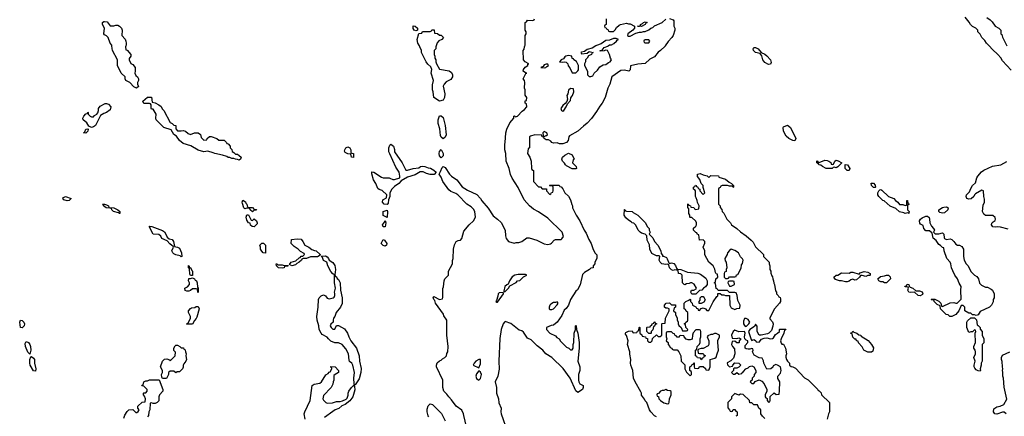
# Model space of a CAD drawing. Header units: inches. Extents: x 2347120 to 2490770, y 707513 to 877705.
# Tile 34 of 132: x 2436042 to 2446569, y 746042 to 750281. Entities that reach past the tile are written whole.
import ezdxf

# ---------------------------------------------------------------- set-up
doc = ezdxf.new("R2010")
doc.units = ezdxf.units.IN
doc.header["$MEASUREMENT"] = 0
for name, color, linetype in [('C4734', 7, 'Continuous'), ('C4735', 7, 'Continuous'), ('C4744', 7, 'Continuous'), ('C4745', 7, 'Continuous')]:
    doc.layers.add(name, color=color, linetype=linetype)

msp = doc.modelspace()

# ---------------------------------------------------------------- linework, layer by layer
at = {"layer": 'C4734', "color": 5, "elevation": 40}
for points in [[(2437178, 750000), (2437174, 749990), (2437178, 749958), (2437190, 749954), (2437231, 749910), (2437231, 749890), (2437213, 749867), (2437212, 749850), (2437232, 749812), (2437250, 749802), (2437276, 749770), (2437278, 749730), (2437272, 749710), (2437285, 749685), (2437302, 749670), (2437311, 749650), (2437311, 749630), (2437302, 749610), (2437302, 749590), (2437312, 749568), (2437290, 749548), (2437263, 749563), (2437218, 749610), (2437178, 749630), (2437168, 749650), (2437168, 749670), (2437126, 749710), (2437109, 749750), (2437086, 749786), (2437089, 749850), (2437035, 749950), (2437029, 749971), (2437028, 750000)], [(2440000, 748846), (2439989, 748870), (2439989, 748910), (2440000, 748939)], [(2440000, 748417), (2439998, 748390), (2439985, 748355), (2439980, 748320), (2439970, 748304), (2439938, 748310), (2439921, 748330), (2439925, 748355), (2439964, 748376), (2439969, 748410), (2439916, 748456), (2439886, 748466), (2439870, 748478), (2439849, 748530), (2439826, 748570), (2439808, 748632), (2439806, 748654), (2439830, 748651), (2439910, 748598), (2439930, 748591), (2439991, 748591), (2440000, 748587)], [(2439094, 746010), (2439085, 746070), (2439089, 746090), (2439149, 746210), (2439169, 746370), (2439190, 746385), (2439250, 746398), (2439270, 746412), (2439316, 746484), (2439340, 746500), (2439350, 746514), (2439362, 746518), (2439378, 746550), (2439378, 746558), (2439368, 746568), (2439370, 746574), (2439414, 746570), (2439452, 746532), (2439452, 746512), (2439414, 746490), (2439402, 746478), (2439402, 746430), (2439392, 746410), (2439390, 746386), (2439372, 746350), (2439290, 746266), (2439282, 746230), (2439290, 746214), (2439314, 746190), (2439330, 746182), (2439386, 746186), (2439430, 746199), (2439470, 746199), (2439494, 746206), (2439533, 746227), (2439543, 746237), (2439553, 746267), (2439553, 746290), (2439561, 746310), (2439589, 746351), (2439618, 746378), (2439614, 746370), (2439622, 746362), (2439625, 746325), (2439603, 746250), (2439573, 746207), (2439522, 746170), (2439487, 746153), (2439455, 746125), (2439414, 746110), (2439390, 746095), (2439302, 746030)], [(2437156, 746024), (2437165, 746055), (2437190, 746094), (2437208, 746112), (2437250, 746114), (2437284, 746084), (2437296, 746084), (2437310, 746094), (2437318, 746110), (2437306, 746130), (2437306, 746150), (2437350, 746192), (2437382, 746198), (2437386, 746230), (2437376, 746256), (2437366, 746270), (2437366, 746290), (2437370, 746294), (2437390, 746294), (2437406, 746310), (2437406, 746330), (2437370, 746366), (2437348, 746368), (2437350, 746374), (2437362, 746378), (2437368, 746410), (2437390, 746422), (2437410, 746422), (2437430, 746431), (2437533, 746433), (2437572, 746330), (2437572, 746310), (2437538, 746270), (2437531, 746250), (2437530, 746208), (2437512, 746190), (2437490, 746178), (2437470, 746178), (2437450, 746186), (2437438, 746182), (2437432, 746112), (2437422, 746090), (2437418, 746050), (2437410, 746038)]]:
    msp.add_lwpolyline(points, dxfattribs=at)
for points in [[(2437770, 749092), (2437790, 749098), (2437814, 749090), (2437844, 749064), (2437870, 749054), (2437910, 749072), (2437951, 749071), (2437975, 749055), (2437982, 749022), (2438010, 748992), (2438042, 748998), (2438046, 749010), (2438070, 749031), (2438090, 749031), (2438150, 749012), (2438170, 748994), (2438230, 748994), (2438254, 748970), (2438258, 748958), (2438270, 748954), (2438294, 748930), (2438294, 748910), (2438310, 748894), (2438312, 748872), (2438330, 748862), (2438350, 748842), (2438370, 748842), (2438390, 748831), (2438410, 748812), (2438402, 748790), (2438390, 748778), (2438370, 748788), (2438350, 748789), (2438330, 748798), (2438310, 748798), (2438288, 748808), (2438270, 748809), (2438257, 748817), (2438210, 748833), (2438130, 748849), (2438110, 748859), (2438054, 748874), (2438010, 748869), (2437950, 748885), (2437872, 748932), (2437790, 748959), (2437750, 748989), (2437717, 749037), (2437690, 749055), (2437662, 749102), (2437582, 749130), (2437502, 749210), (2437498, 749230), (2437502, 749270), (2437470, 749326), (2437450, 749326), (2437446, 749330), (2437446, 749370), (2437442, 749382), (2437430, 749386), (2437370, 749386), (2437358, 749410), (2437410, 749454), (2437453, 749453), (2437458, 749398), (2437492, 749392), (2437530, 749372), (2437554, 749354), (2437567, 749327), (2437582, 749310), (2437650, 749182), (2437674, 749170), (2437690, 749154), (2437712, 749150), (2437713, 749113), (2437730, 749094)], [(2436810, 749129), (2436782, 749142), (2436760, 749180), (2436722, 749210), (2436718, 749230), (2436728, 749250), (2436750, 749274), (2436762, 749278), (2436770, 749294), (2436774, 749290), (2436774, 749270), (2436794, 749250), (2436810, 749242), (2436830, 749242), (2436843, 749257), (2436866, 749270), (2436876, 749284), (2436886, 749310), (2436886, 749330), (2436902, 749358), (2436956, 749384), (2436970, 749385), (2436990, 749378), (2437015, 749350), (2437010, 749318), (2436970, 749289), (2436942, 749278), (2436905, 749255), (2436851, 749149), (2436830, 749134)], [(2436750, 749068), (2436726, 749070), (2436738, 749082), (2436749, 749111), (2436770, 749114), (2436774, 749110), (2436772, 749090)], [(2439610, 748808), (2439588, 748810), (2439582, 748842), (2439550, 748848), (2439523, 748863), (2439516, 748876), (2439517, 748890), (2439530, 748911), (2439550, 748921), (2439571, 748910), (2439581, 748890), (2439582, 748862), (2439593, 748853), (2439612, 748850)], [(2436550, 748345), (2436515, 748355), (2436505, 748370), (2436510, 748382), (2436531, 748391), (2436594, 748370), (2436570, 748349)], [(2437110, 748209), (2437098, 748218), (2437046, 748230), (2437026, 748250), (2437022, 748262), (2437007, 748267), (2436968, 748270), (2436938, 748290), (2436938, 748298), (2436926, 748310), (2436950, 748311), (2436970, 748302), (2436992, 748290), (2436994, 748274), (2437050, 748271), (2437092, 748250), (2437114, 748230), (2437114, 748210)], [(2438530, 748228), (2438507, 748247), (2438502, 748262), (2438470, 748266), (2438450, 748258), (2438438, 748270), (2438423, 748317), (2438422, 748330), (2438429, 748351), (2438455, 748335), (2438461, 748321), (2438472, 748310), (2438478, 748278), (2438493, 748273), (2438530, 748272), (2438550, 748254), (2438573, 748253), (2438570, 748246), (2438550, 748246)], [(2438530, 748134), (2438550, 748154), (2438574, 748130), (2438582, 748110), (2438580, 748100), (2438550, 748066), (2438526, 748070), (2438510, 748086), (2438506, 748106), (2438490, 748108), (2438470, 748138), (2438462, 748170), (2438470, 748194), (2438490, 748194), (2438518, 748138)], [(2439970, 748166), (2439930, 748189), (2439927, 748210), (2439930, 748231), (2439970, 748245), (2439976, 748230)], [(2439930, 748068), (2439922, 748090), (2439943, 748117), (2439950, 748134), (2439958, 748110), (2439950, 748068)], [(2437770, 747746), (2437758, 747758), (2437710, 747768), (2437690, 747778), (2437678, 747790), (2437668, 747810), (2437686, 747850), (2437682, 747862), (2437670, 747866), (2437646, 747886), (2437618, 747918), (2437563, 747943), (2437550, 747966), (2437530, 747986), (2437469, 747989), (2437438, 748050), (2437438, 748058), (2437426, 748074), (2437454, 748070), (2437512, 748050), (2437570, 748027), (2437590, 748013), (2437606, 747990), (2437618, 747958), (2437640, 747940), (2437671, 747930), (2437685, 747910), (2437698, 747858), (2437712, 747852), (2437730, 747851), (2437750, 747838), (2437771, 747789), (2437774, 747750)], [(2438670, 747786), (2438646, 747790), (2438630, 747806), (2438618, 747830), (2438618, 747850), (2438609, 747870), (2438630, 747891), (2438650, 747892), (2438671, 747871)], [(2439227, 747747), (2439150, 747748), (2439110, 747728), (2439073, 747727), (2439058, 747722), (2439054, 747710), (2439030, 747688), (2439005, 747675), (2438990, 747662), (2438950, 747649), (2438926, 747666), (2438946, 747690), (2438996, 747704), (2439030, 747734), (2439042, 747738), (2439050, 747754), (2439070, 747754), (2439086, 747770), (2439082, 747782), (2439043, 747803), (2439018, 747830), (2438978, 747858), (2438946, 747890), (2438948, 747932), (2439010, 747939), (2439050, 747935), (2439071, 747910), (2439091, 747871), (2439134, 747850), (2439164, 747824), (2439193, 747813), (2439212, 747812), (2439254, 747770), (2439254, 747766)], [(2439950, 747861), (2439930, 747869), (2439907, 747890), (2439930, 747932), (2439944, 747924), (2439966, 747890), (2439965, 747870)], [(2438802, 747662), (2438850, 747662), (2438870, 747654), (2438914, 747654), (2438910, 747648), (2438874, 747646), (2438870, 747629), (2438850, 747624), (2438810, 747629), (2438788, 747650), (2438786, 747670), (2438791, 747671)], [(2439390, 746972), (2439410, 746974), (2439430, 747014), (2439450, 747011), (2439516, 746976), (2439546, 746930), (2439561, 746890), (2439583, 746850), (2439644, 746770), (2439673, 746690), (2439676, 746630), (2439693, 746553), (2439690, 746510), (2439670, 746444), (2439630, 746378), (2439620, 746380), (2439618, 746390), (2439615, 746450), (2439623, 746510), (2439604, 746590), (2439594, 746610), (2439569, 746629), (2439563, 746643), (2439558, 746710), (2439530, 746762), (2439490, 746809), (2439450, 746828), (2439410, 746829), (2439370, 746844), (2439342, 746870), (2439329, 746889), (2439276, 746916), (2439264, 746930), (2439245, 746970), (2439241, 747010), (2439221, 747070), (2439219, 747110), (2439233, 747210), (2439236, 747290), (2439245, 747310), (2439264, 747330), (2439290, 747341), (2439310, 747331), (2439330, 747305), (2439350, 747296), (2439393, 747307), (2439403, 747317), (2439410, 747334), (2439413, 747353), (2439409, 747370), (2439417, 747410), (2439409, 747470), (2439407, 747547), (2439402, 747562), (2439390, 747566), (2439369, 747590), (2439335, 747650), (2439326, 747690), (2439289, 747709), (2439278, 747738), (2439266, 747754), (2439310, 747758), (2439330, 747745), (2439345, 747730), (2439351, 747711), (2439390, 747685), (2439413, 747653), (2439419, 747610), (2439413, 747553), (2439418, 747538), (2439430, 747534), (2439436, 747516), (2439450, 747505), (2439467, 747470), (2439471, 747390), (2439491, 747310), (2439490, 747248), (2439471, 747210), (2439427, 747153), (2439410, 747108), (2439398, 747090), (2439392, 747070), (2439394, 747050), (2439370, 747026), (2439362, 747010), (2439372, 746990)], [(2437870, 747546), (2437860, 747560), (2437858, 747618), (2437848, 747628), (2437846, 747654), (2437854, 747646), (2437854, 747634), (2437870, 747632), (2437881, 747601), (2437890, 747592), (2437890, 747546)], [(2437950, 747366), (2437946, 747370), (2437942, 747402), (2437930, 747406), (2437890, 747406), (2437870, 747386), (2437850, 747378), (2437830, 747378), (2437810, 747386), (2437808, 747410), (2437835, 747425), (2437858, 747450), (2437858, 747470), (2437848, 747490), (2437850, 747514), (2437870, 747514), (2437890, 747522), (2437910, 747511), (2437918, 747498), (2437931, 747490), (2437938, 747470), (2437942, 747422), (2437951, 747410)], [(2437830, 747026), (2437826, 747030), (2437842, 747038), (2437868, 747090), (2437868, 747110), (2437846, 747150), (2437846, 747170), (2437867, 747193), (2437880, 747200), (2437915, 747205), (2437930, 747214), (2437950, 747214), (2437962, 747190), (2437937, 747103), (2437930, 747086), (2437910, 747066), (2437890, 747026)], [(2436070, 746986), (2436049, 746990), (2436042, 747050), (2436050, 747071), (2436070, 747065), (2436085, 747050), (2436095, 747030), (2436090, 747008)], [(2436150, 746706), (2436130, 746728), (2436103, 746790), (2436100, 746820), (2436110, 746842), (2436136, 746830), (2436150, 746811), (2436157, 746790), (2436161, 746750)], [(2437710, 746508), (2437690, 746526), (2437650, 746526), (2437634, 746510), (2437634, 746490), (2437610, 746448), (2437568, 746448), (2437560, 746460), (2437558, 746490), (2437568, 746510), (2437568, 746530), (2437548, 746570), (2437569, 746631), (2437590, 746652), (2437617, 746657), (2437644, 746644), (2437650, 746634), (2437706, 746690), (2437707, 746727), (2437690, 746746), (2437689, 746770), (2437703, 746797), (2437710, 746802), (2437730, 746802), (2437754, 746790), (2437770, 746774), (2437793, 746773), (2437798, 746758), (2437813, 746753), (2437814, 746730), (2437822, 746710), (2437818, 746690), (2437825, 746650), (2437818, 746630), (2437797, 746603), (2437791, 746590), (2437790, 746566), (2437782, 746550), (2437757, 746523), (2437750, 746518), (2437724, 746516)], [(2436210, 746526), (2436190, 746528), (2436154, 746590), (2436149, 746611), (2436149, 746651), (2436162, 746678), (2436170, 746682), (2436190, 746665), (2436199, 746650), (2436201, 746610), (2436215, 746550)]]:
    msp.add_lwpolyline(points, close=True, dxfattribs=at)
at = {"layer": 'C4735', "color": 5, "elevation": 40}
msp.add_lwpolyline([(2437028, 750000), (2437027, 750007), (2437008, 750030), (2436989, 750089), (2436969, 750109), (2436950, 750118), (2436942, 750130), (2436948, 750190), (2436928, 750230), (2436928, 750252), (2436940, 750260), (2436950, 750262), (2436976, 750256), (2437010, 750214), (2437050, 750214), (2437070, 750222), (2437090, 750222), (2437110, 750212), (2437131, 750190), (2437138, 750170), (2437134, 750110), (2437171, 750071), (2437178, 750050), (2437182, 750030), (2437182, 750010), (2437178, 750000)], dxfattribs=at)
at = {"layer": 'C4744', "color": 5, "elevation": 40}
for points in [[(2440495, 750000), (2440491, 749990), (2440491, 749969), (2440474, 749950), (2440474, 749910), (2440482, 749890), (2440482, 749870), (2440491, 749851), (2440491, 749830), (2440498, 749810), (2440531, 749751), (2440635, 749735), (2440658, 749718), (2440669, 749690), (2440669, 749670), (2440650, 749641), (2440603, 749617), (2440579, 749590), (2440571, 749570), (2440587, 749490), (2440585, 749450), (2440570, 749421), (2440530, 749410), (2440469, 749450), (2440462, 749510), (2440454, 749530), (2440456, 749584), (2440468, 749630), (2440442, 749710), (2440449, 749750), (2440438, 749778), (2440405, 749805), (2440388, 749830), (2440338, 749930), (2440338, 749950), (2440322, 749990), (2440316, 750000)], [(2440819, 745930), (2440789, 746050), (2440788, 746070), (2440768, 746108), (2440709, 746149), (2440660, 746220), (2440629, 746249), (2440610, 746278), (2440578, 746310), (2440568, 746350), (2440568, 746430), (2440498, 746570), (2440498, 746590), (2440507, 746613), (2440530, 746634), (2440550, 746642), (2440563, 746657), (2440586, 746670), (2440606, 746690), (2440608, 746712), (2440618, 746730), (2440622, 746790), (2440609, 746910), (2440608, 747070), (2440577, 747117), (2440572, 747132), (2440489, 747250), (2440479, 747279), (2440469, 747291), (2440463, 747317), (2440470, 747322), (2440530, 747292), (2440562, 747298), (2440567, 747313), (2440568, 747408), (2440575, 747425), (2440582, 747490), (2440589, 747511), (2440626, 747550), (2440628, 747592), (2440668, 747670), (2440668, 747708), (2440678, 747730), (2440682, 747830), (2440690, 747874), (2440709, 747911), (2440730, 747922), (2440754, 747926), (2440770, 747942), (2440790, 748022), (2440849, 748090), (2440894, 748130), (2440917, 748170), (2440909, 748230), (2440895, 748255), (2440870, 748279), (2440822, 748310), (2440728, 748410), (2440705, 748425), (2440650, 748445), (2440630, 748463), (2440566, 748550), (2440550, 748598), (2440526, 748630), (2440543, 748657), (2440558, 748702), (2440570, 748712), (2440590, 748702), (2440638, 748630), (2440658, 748610), (2440716, 748570), (2440774, 748494), (2440830, 748458), (2440930, 748411), (2440970, 748371), (2440984, 748344), (2441050, 748265), (2441103, 748183), (2441152, 748150), (2441190, 748114), (2441231, 748031), (2441236, 747970), (2441243, 747943), (2441270, 747911), (2441330, 747891), (2441350, 747898), (2441380, 747900), (2441410, 747911), (2441466, 747950), (2441489, 747951), (2441570, 747923), (2441650, 747887), (2441690, 747878), (2441716, 747884), (2441729, 747891), (2441756, 747924), (2441770, 747932), (2441830, 747932), (2441840, 747940), (2441855, 747965), (2441842, 748010), (2441690, 748159), (2441590, 748229), (2441537, 748257), (2441493, 748293), (2441437, 748357), (2441370, 748489), (2441307, 748587), (2441290, 748628), (2441277, 748690), (2441245, 748770), (2441239, 748850), (2441229, 748890), (2441229, 748950), (2441234, 748970), (2441239, 749070), (2441249, 749111), (2441282, 749178), (2441326, 749230), (2441326, 749250), (2441332, 749252), (2441342, 749242), (2441366, 749250), (2441416, 749304), (2441440, 749320), (2441466, 749350), (2441462, 749382), (2441448, 749390), (2441448, 749412), (2441462, 749418), (2441466, 749450), (2441447, 749473), (2441446, 749530), (2441438, 749550), (2441442, 749610), (2441439, 749630), (2441424, 749650), (2441455, 749705), (2441466, 749710), (2441450, 749713), (2441426, 749730), (2441429, 749750), (2441445, 749775), (2441474, 749790), (2441476, 749804), (2441486, 749810), (2441446, 749830), (2441428, 749850), (2441426, 749950), (2441436, 749964), (2441438, 749990), (2441442, 750000)], [(2442945, 750000), (2442943, 749997), (2442894, 749950), (2442867, 749933), (2442830, 749884), (2442780, 749860), (2442730, 749814), (2442650, 749804), (2442574, 749786), (2442570, 749746), (2442554, 749730), (2442510, 749742), (2442470, 749738), (2442372, 749670), (2442351, 749590), (2442331, 749550), (2442303, 749450), (2442270, 749389), (2442244, 749356), (2442210, 749299), (2442155, 749225), (2442110, 749174), (2442070, 749144), (2442010, 749089), (2441920, 749040), (2441912, 749030), (2441905, 748990), (2441890, 748969), (2441850, 748954), (2441815, 748955), (2441790, 748964), (2441750, 748962), (2441730, 748969), (2441722, 748982), (2441696, 748996), (2441670, 748995), (2441648, 749010), (2441646, 749026), (2441630, 749028), (2441626, 749046), (2441550, 749049), (2441504, 749036), (2441494, 749030), (2441492, 748910), (2441478, 748902), (2441472, 748850), (2441498, 748810), (2441512, 748770), (2441514, 748690), (2441518, 748678), (2441534, 748670), (2441534, 748550), (2441590, 748494), (2441610, 748494), (2441630, 748474), (2441673, 748473), (2441674, 748450), (2441710, 748414), (2441722, 748418), (2441727, 748433), (2441742, 748438), (2441746, 748450), (2441746, 748490), (2441742, 748502), (2441710, 748506), (2441706, 748510), (2441710, 748514), (2441810, 748514), (2441818, 748498), (2441830, 748494), (2441850, 748474), (2441872, 748432), (2441910, 748394), (2441930, 748354), (2441944, 748304), (2441951, 748290), (2441952, 748270), (2441991, 748190), (2442031, 748131), (2442078, 748030), (2442098, 747998), (2442126, 747930), (2442151, 747890), (2442170, 747834), (2442192, 747790), (2442212, 747768), (2442212, 747728), (2442192, 747690), (2442192, 747670), (2442174, 747650), (2442174, 747630), (2442150, 747626), (2442134, 747610), (2442080, 747580), (2442061, 747559), (2442034, 747446), (2442005, 747395), (2441990, 747378), (2441932, 747290), (2441911, 747229), (2441886, 747194), (2441864, 747176), (2441840, 747120), (2441790, 747048), (2441750, 747015), (2441726, 747014), (2441674, 746990), (2441674, 746970), (2441712, 746930), (2441770, 746902), (2441785, 746885), (2441811, 746871), (2441825, 746845), (2441890, 746782), (2441914, 746770), (2441930, 746754), (2441950, 746754), (2441958, 746770), (2441958, 746810), (2441968, 746832), (2441969, 746930), (2441986, 746970), (2441986, 747010), (2441992, 747012), (2441994, 746970), (2442011, 746930), (2442025, 746830), (2442025, 746770), (2442011, 746630), (2442031, 746570), (2442031, 746530), (2442018, 746490), (2442016, 746430), (2442019, 746410), (2442030, 746391), (2442065, 746370), (2442066, 746350), (2442058, 746330), (2442010, 746298), (2441990, 746315), (2441929, 746450), (2441852, 746552), (2441730, 746669), (2441669, 746710), (2441635, 746750), (2441576, 746796), (2441530, 746842), (2441510, 746858), (2441470, 746878), (2441430, 746942), (2441410, 746955), (2441384, 746964), (2441294, 747034), (2441234, 747054), (2441225, 747050), (2441211, 747030), (2441191, 746969), (2441175, 746875), (2441164, 746630), (2441167, 746547), (2441153, 746470), (2441127, 746410), (2441139, 746350), (2441141, 746290), (2441161, 746230), (2441165, 746185), (2441190, 746130), (2441187, 746090), (2441191, 746070), (2441256, 745876)], [(2442203, 750000), (2442162, 749978), (2442110, 749962), (2442080, 749940), (2442050, 749935), (2442042, 749930), (2442050, 749914), (2442110, 749922), (2442130, 749942), (2442172, 749930), (2442158, 749922), (2442154, 749910), (2442125, 749895), (2442111, 749869), (2442092, 749850), (2442092, 749830), (2442082, 749810), (2442082, 749790), (2442112, 749732), (2442114, 749690), (2442130, 749674), (2442150, 749674), (2442170, 749682), (2442186, 749710), (2442220, 749740), (2442244, 749776), (2442281, 749799), (2442310, 749803), (2442337, 749823), (2442355, 749830), (2442368, 749850), (2442358, 749870), (2442349, 749909), (2442326, 749950), (2442305, 749955), (2442290, 749948), (2442250, 749946), (2442248, 749950), (2442270, 749954), (2442290, 749982), (2442330, 749998), (2442333, 750000)], [(2446643, 749743), (2446550, 749842), (2446533, 749873), (2446502, 749910), (2446442, 749962), (2446406, 750000)], [(2440000, 748939), (2440000, 748940), (2440010, 748952), (2440038, 748930), (2440050, 748894), (2440051, 748870), (2440131, 748750), (2440170, 748674), (2440190, 748674), (2440249, 748691), (2440310, 748698), (2440329, 748711), (2440350, 748714), (2440374, 748710), (2440410, 748696), (2440434, 748694), (2440470, 748672), (2440494, 748650), (2440472, 748628), (2440432, 748628), (2440390, 748638), (2440355, 748655), (2440325, 748655), (2440270, 748621), (2440190, 748599), (2440121, 748559), (2440096, 748530), (2440050, 748499), (2440021, 748470), (2440001, 748430), (2440000, 748417)], [(2440000, 748587), (2440030, 748574), (2440050, 748574), (2440106, 748590), (2440108, 748610), (2440098, 748650), (2440065, 748705), (2440000, 748846)], [(2446610, 748041), (2446530, 748064), (2446494, 748066), (2446470, 748063), (2446447, 748067), (2446434, 748090), (2446435, 748105), (2446450, 748122), (2446470, 748134), (2446475, 748150), (2446470, 748166), (2446447, 748187), (2446370, 748189), (2446350, 748202), (2446337, 748230), (2446343, 748297), (2446358, 748330), (2446356, 748364), (2446349, 748390), (2446346, 748450), (2446330, 748458), (2446261, 748419), (2446251, 748409), (2446245, 748390), (2446214, 748366), (2446190, 748361), (2446170, 748370), (2446163, 748390), (2446167, 748410), (2446198, 748442), (2446210, 748477), (2446230, 748507), (2446261, 748539), (2446275, 748590), (2446286, 748610), (2446325, 748655), (2446350, 748674), (2446443, 748717), (2446532, 748728), (2446596, 748764)], [(2442850, 746035), (2442829, 746049), (2442789, 746089), (2442775, 746110), (2442749, 746190), (2442729, 746209), (2442724, 746224), (2442689, 746269), (2442689, 746290), (2442683, 746303), (2442621, 746410), (2442606, 746450), (2442599, 746530), (2442576, 746590), (2442573, 746610), (2442577, 746650), (2442566, 746706), (2442565, 746730), (2442542, 746810), (2442549, 746850), (2442530, 746906), (2442520, 746920), (2442518, 746930), (2442523, 746937), (2442550, 746952), (2442590, 746954), (2442598, 746938), (2442610, 746934), (2442642, 746938), (2442647, 746953), (2442662, 746958), (2442666, 746990), (2442670, 746994), (2442674, 746990), (2442674, 746930), (2442693, 746913), (2442698, 746898), (2442733, 746893), (2442738, 746878), (2442753, 746873), (2442754, 746850), (2442770, 746834), (2442790, 746834), (2442806, 746850), (2442807, 746873), (2442850, 746914), (2442870, 746894), (2442890, 746894), (2442906, 746910), (2442906, 747030), (2442910, 747034), (2442942, 747038), (2442948, 747092), (2442986, 747170), (2442986, 747190), (2442970, 747198), (2442950, 747198), (2442938, 747210), (2442938, 747230), (2442953, 747253), (2442990, 747254), (2443010, 747234), (2443053, 747233), (2443054, 747210), (2443038, 747202), (2443034, 747170), (2443054, 747150), (2443054, 747130), (2443072, 747092), (2443073, 747073), (2443082, 747050), (2443082, 747030), (2443090, 747014), (2443113, 746993), (2443130, 746954), (2443170, 746954), (2443182, 746958), (2443186, 746970), (2443166, 746990), (2443162, 747022), (2443146, 747030), (2443162, 747038), (2443166, 747050), (2443182, 747058), (2443186, 747070), (2443186, 747150), (2443167, 747167), (2443162, 747182), (2443146, 747190), (2443146, 747250), (2443166, 747270), (2443198, 747282), (2443210, 747294), (2443214, 747290), (2443214, 747270), (2443232, 747252), (2443234, 747230), (2443273, 747213), (2443278, 747198), (2443293, 747193), (2443298, 747178), (2443310, 747174), (2443327, 747193), (2443350, 747202), (2443374, 747190), (2443390, 747174), (2443410, 747174), (2443455, 747265), (2443496, 747324), (2443506, 747330), (2443507, 747353), (2443530, 747354), (2443550, 747342), (2443570, 747342), (2443590, 747334), (2443633, 747333), (2443634, 747230), (2443650, 747202), (2443690, 747185), (2443710, 747194), (2443742, 747198), (2443746, 747230), (2443720, 747280), (2443715, 747335), (2443702, 747362), (2443690, 747366), (2443630, 747366), (2443610, 747386), (2443510, 747386), (2443502, 747402), (2443488, 747408), (2443482, 747462), (2443466, 747470), (2443482, 747478), (2443486, 747510), (2443506, 747530), (2443502, 747562), (2443490, 747566), (2443480, 747580), (2443476, 747616), (2443458, 747650), (2443409, 747689), (2443368, 747768), (2443368, 747810), (2443348, 747850), (2443367, 747893), (2443368, 747910), (2443350, 747928), (2443310, 747926), (2443302, 747982), (2443290, 747986), (2443282, 748002), (2443270, 748006), (2443248, 748030), (2443248, 748052), (2443270, 748074), (2443278, 748090), (2443278, 748110), (2443270, 748126), (2443230, 748166), (2443210, 748166), (2443206, 748170), (2443206, 748190), (2443198, 748210), (2443198, 748258), (2443187, 748273), (2443186, 748310), (2443190, 748314), (2443198, 748298), (2443213, 748293), (2443218, 748278), (2443250, 748274), (2443258, 748258), (2443270, 748254), (2443302, 748258), (2443306, 748290), (2443288, 748328), (2443287, 748347), (2443276, 748376), (2443266, 748390), (2443266, 748450), (2443262, 748462), (2443246, 748470), (2443246, 748490), (2443262, 748498), (2443267, 748513), (2443274, 748510), (2443278, 748498), (2443294, 748490), (2443298, 748478), (2443314, 748470), (2443314, 748450), (2443350, 748414), (2443366, 748430), (2443348, 748488), (2443348, 748510), (2443329, 748529), (2443313, 748573), (2443290, 748606), (2443289, 748631), (2443317, 748637), (2443350, 748621), (2443392, 748612), (2443410, 748594), (2443430, 748614), (2443512, 748612), (2443518, 748598), (2443590, 748578), (2443626, 748546), (2443652, 748530), (2443673, 748507), (2443674, 748490), (2443671, 748489), (2443662, 748502), (2443630, 748502), (2443610, 748509), (2443553, 748507), (2443538, 748502), (2443530, 748486), (2443518, 748482), (2443514, 748470), (2443514, 748310), (2443532, 748292), (2443533, 748273), (2443551, 748251), (2443554, 748230), (2443570, 748214), (2443602, 748150), (2443642, 748110), (2443652, 748090), (2443710, 748051), (2443750, 748012), (2443810, 747972), (2443864, 747924), (2443884, 747904), (2443910, 747854), (2443994, 747770), (2443994, 747750), (2444054, 747690), (2444054, 747670), (2444062, 747650), (2444062, 747610), (2444072, 747592), (2444073, 747573), (2444084, 747544), (2444092, 747532), (2444093, 747513), (2444102, 747490), (2444104, 747464), (2444114, 747450), (2444124, 747384), (2444134, 747370), (2444134, 747350), (2444153, 747333), (2444158, 747318), (2444173, 747313), (2444178, 747298), (2444175, 747270), (2444166, 747250), (2444111, 747190), (2444064, 747096), (2444064, 747084), (2444091, 747051), (2444098, 747030), (2444095, 747005), (2444080, 746960), (2444051, 746929), (2444037, 746923), (2443970, 746908), (2443950, 746908), (2443926, 746950), (2443927, 747007), (2443910, 747026), (2443897, 747003), (2443850, 746969), (2443836, 746950), (2443862, 746862), (2443870, 746854), (2443890, 746862), (2443900, 746860), (2443914, 746850), (2443918, 746838), (2443950, 746834), (2443975, 746865), (2444003, 746877), (2444030, 746881), (2444069, 746871), (2444090, 746872), (2444100, 746880), (2444123, 746917), (2444146, 746930), (2444166, 746950), (2444166, 746970), (2444170, 746974), (2444233, 746973), (2444230, 746966), (2444218, 746962), (2444212, 746930), (2444182, 746870), (2444178, 746850), (2444184, 746824), (2444190, 746814), (2444210, 746814), (2444231, 746770), (2444242, 746710), (2444232, 746690), (2444233, 746673), (2444242, 746650), (2444252, 746630), (2444272, 746610), (2444274, 746590), (2444290, 746574), (2444310, 746572), (2444337, 746557), (2444432, 746452), (2444471, 746431), (2444574, 746330), (2444578, 746318), (2444590, 746314), (2444610, 746294), (2444614, 746270), (2444702, 746190), (2444702, 746090), (2444691, 746070), (2444674, 746010)], [(2446588, 746068), (2446567, 746087), (2446550, 746088), (2446490, 746064), (2446468, 746068), (2446453, 746090), (2446457, 746123), (2446490, 746145), (2446526, 746150), (2446566, 746170), (2446595, 746225), (2446568, 746352), (2446562, 746450), (2446555, 746470), (2446555, 746515), (2446549, 746530), (2446555, 746550), (2446549, 746570), (2446548, 746628), (2446538, 746650), (2446538, 746670), (2446550, 746694), (2446628, 746732)], [(2444010, 746018), (2443983, 746043), (2443968, 746068), (2443966, 746110), (2443946, 746130), (2443930, 746166), (2443890, 746166), (2443870, 746186), (2443850, 746186), (2443846, 746210), (2443776, 746276), (2443750, 746278), (2443730, 746268), (2443690, 746286), (2443654, 746250), (2443652, 746228), (2443614, 746190), (2443613, 746133), (2443633, 746113), (2443638, 746098), (2443650, 746094), (2443662, 746098), (2443670, 746114), (2443690, 746114), (2443698, 746098), (2443712, 746090), (2443712, 746050), (2443698, 746042)], [(2440416, 746036), (2440408, 746048), (2440399, 746090), (2440400, 746120), (2440410, 746154), (2440430, 746174), (2440454, 746170), (2440552, 746072), (2440590, 745994)]]:
    msp.add_lwpolyline(points, dxfattribs=at)
for points in [[(2444050, 749802), (2444010, 749822), (2443989, 749850), (2443976, 749896), (2443968, 749908), (2443958, 749918), (2443910, 749929), (2443889, 749950), (2443884, 749970), (2443890, 749982), (2443910, 749983), (2443938, 749970), (2443971, 749931), (2444010, 749911), (2444030, 749895), (2444071, 749850), (2444078, 749822), (2444070, 749806)], [(2441910, 749897), (2441882, 749890), (2441870, 749882), (2441857, 749863), (2441832, 749850), (2441814, 749830), (2441850, 749825), (2441870, 749832), (2441885, 749825), (2441902, 749810), (2441906, 749786), (2441925, 749765), (2441950, 749714), (2441990, 749714), (2442010, 749734), (2442015, 749745), (2442018, 749790), (2441995, 749835), (2441966, 749850), (2441962, 749862), (2441950, 749866), (2441946, 749890)], [(2441690, 749806), (2441670, 749806), (2441650, 749798), (2441638, 749782), (2441614, 749770), (2441650, 749765), (2441666, 749770), (2441678, 749782), (2441695, 749790)], [(2441930, 749546), (2441910, 749526), (2441902, 749490), (2441892, 749470), (2441898, 749430), (2441892, 749408), (2441875, 749385), (2441850, 749365), (2441829, 749331), (2441836, 749310), (2441850, 749304), (2441859, 749310), (2441885, 749350), (2441898, 749382), (2441930, 749418), (2441936, 749444), (2441942, 749458), (2441954, 749470), (2441966, 749510), (2441962, 749542)], [(2440570, 749006), (2440550, 749026), (2440543, 749043), (2440535, 749115), (2440518, 749170), (2440518, 749210), (2440530, 749254), (2440550, 749254), (2440570, 749234), (2440591, 749150), (2440602, 749050), (2440590, 749026)], [(2444330, 748986), (2444310, 748988), (2444266, 749010), (2444236, 749036), (2444208, 749090), (2444206, 749130), (2444210, 749134), (2444250, 749154), (2444282, 749130), (2444342, 749010)], [(2441650, 749086), (2441634, 749070), (2441638, 749038), (2441650, 749034), (2441670, 749042), (2441678, 749042), (2441686, 749050), (2441678, 749070)], [(2440550, 748806), (2440530, 748826), (2440528, 748850), (2440529, 748871), (2440550, 748894), (2440571, 748850), (2440570, 748826)], [(2441950, 748686), (2441890, 748718), (2441878, 748730), (2441868, 748748), (2441846, 748770), (2441838, 748790), (2441846, 748810), (2441870, 748834), (2441910, 748854), (2441950, 748835), (2441972, 748790), (2441958, 748782), (2441954, 748750), (2441992, 748710), (2441994, 748690), (2441990, 748686)], [(2444770, 748698), (2444750, 748706), (2444738, 748702), (2444730, 748689), (2444666, 748690), (2444626, 748710), (2444607, 748727), (2444586, 748730), (2444582, 748742), (2444566, 748750), (2444566, 748770), (2444570, 748772), (2444578, 748758), (2444590, 748754), (2444650, 748778), (2444677, 748777), (2444694, 748770), (2444713, 748753), (2444718, 748738), (2444730, 748734), (2444742, 748738), (2444758, 748770), (2444770, 748778), (2444794, 748774), (2444834, 748750), (2444791, 748709)], [(2444890, 748668), (2444868, 748690), (2444868, 748732), (2444892, 748730), (2444918, 748690), (2444910, 748668)], [(2445170, 748488), (2445150, 748508), (2445146, 748534), (2445170, 748532), (2445190, 748514), (2445194, 748490), (2445190, 748488)], [(2445510, 748294), (2445522, 748298), (2445526, 748310), (2445526, 748350), (2445534, 748350), (2445538, 748318), (2445552, 748310), (2445538, 748302), (2445534, 748290), (2445534, 748250), (2445551, 748231), (2445550, 748209), (2445538, 748218), (2445510, 748209), (2445497, 748217), (2445449, 748229), (2445410, 748262), (2445349, 748289), (2445284, 748344), (2445269, 748349), (2445228, 748390), (2445218, 748410), (2445218, 748430), (2445227, 748453), (2445238, 748462), (2445250, 748465), (2445260, 748460), (2445330, 748392), (2445390, 748371), (2445407, 748347), (2445431, 748331), (2445450, 748306), (2445485, 748305)], [(2442914, 747754), (2442926, 747754), (2442958, 747738), (2442966, 747726), (2442982, 747682), (2442990, 747674), (2443010, 747682), (2443035, 747675), (2443055, 747655), (2443064, 747624), (2443073, 747613), (2443110, 747611), (2443182, 747582), (2443291, 747571), (2443320, 747560), (2443379, 747519), (2443392, 747490), (2443392, 747450), (2443375, 747425), (2443352, 747410), (2443334, 747390), (2443310, 747386), (2443270, 747348), (2443228, 747348), (2443218, 747370), (2443226, 747390), (2443250, 747392), (2443275, 747405), (2443278, 747410), (2443255, 747455), (2443230, 747468), (2443213, 747467), (2443200, 747460), (2443170, 747458), (2443152, 747448), (2443146, 747450), (2443128, 747470), (2443126, 747550), (2443110, 747566), (2443087, 747567), (2443082, 747602), (2443046, 747606), (2443030, 747602), (2443010, 747609), (2442989, 747630), (2442982, 747662), (2442970, 747668), (2442950, 747664), (2442909, 747670), (2442889, 747690), (2442879, 747710), (2442886, 747750), (2442878, 747758), (2442850, 747758), (2442801, 747781), (2442778, 747830), (2442776, 747876), (2442750, 747926), (2442748, 747970), (2442729, 747989), (2442690, 747999), (2442675, 748010), (2442655, 748030), (2442630, 748086), (2442610, 748106), (2442590, 748108), (2442580, 748120), (2442550, 748138), (2442523, 748163), (2442506, 748190), (2442507, 748253), (2442513, 748253), (2442518, 748238), (2442530, 748234), (2442590, 748232), (2442601, 748221), (2442650, 748192), (2442732, 748110), (2442752, 748070), (2442771, 748050), (2442772, 748030), (2442782, 748010), (2442774, 747990), (2442811, 747951), (2442831, 747911), (2442866, 747870), (2442898, 747810), (2442902, 747782), (2442914, 747766)], [(2445910, 748213), (2445879, 748219), (2445868, 748230), (2445869, 748250), (2445907, 748273), (2445923, 748277), (2445950, 748279), (2445971, 748271), (2445967, 748250), (2445930, 748218)], [(2445870, 747992), (2445910, 748002), (2445922, 747990), (2445925, 747950), (2445930, 747942), (2445950, 747932), (2445990, 747938), (2446010, 747931), (2446030, 747912), (2446050, 747882), (2446070, 747872), (2446091, 747871), (2446117, 747857), (2446132, 747830), (2446132, 747750), (2446142, 747710), (2446162, 747670), (2446182, 747650), (2446212, 747590), (2446250, 747552), (2446277, 747537), (2446292, 747510), (2446306, 747466), (2446325, 747445), (2446370, 747422), (2446390, 747422), (2446430, 747402), (2446442, 747390), (2446462, 747350), (2446462, 747310), (2446452, 747290), (2446450, 747266), (2446431, 747229), (2446410, 747208), (2446310, 747162), (2446290, 747128), (2446270, 747118), (2446250, 747126), (2446230, 747126), (2446210, 747146), (2446190, 747146), (2446146, 747170), (2446146, 747210), (2446130, 747226), (2446110, 747226), (2446082, 747170), (2446052, 747130), (2446010, 747108), (2445988, 747108), (2445970, 747126), (2445949, 747129), (2445888, 747190), (2445882, 747222), (2445850, 747238), (2445818, 747270), (2445818, 747278), (2445810, 747286), (2445790, 747286), (2445788, 747290), (2445790, 747294), (2445827, 747293), (2445870, 747272), (2445891, 747251), (2445898, 747218), (2445910, 747214), (2445990, 747256), (2446030, 747258), (2446050, 747252), (2446067, 747253), (2446107, 747293), (2446104, 747390), (2446109, 747430), (2446086, 747466), (2446069, 747510), (2446042, 747550), (2446018, 747598), (2446004, 747630), (2445999, 747670), (2445990, 747688), (2445955, 747730), (2445928, 747810), (2445922, 747842), (2445910, 747846), (2445888, 747868), (2445870, 747878), (2445840, 747920), (2445810, 747946), (2445798, 747998), (2445770, 748026), (2445730, 748026), (2445709, 748049), (2445702, 748082), (2445675, 748095), (2445665, 748105), (2445661, 748130), (2445674, 748150), (2445690, 748163), (2445730, 748181), (2445750, 748182), (2445765, 748165), (2445771, 748149), (2445772, 748110), (2445790, 748074), (2445811, 748051), (2445822, 748030), (2445814, 748010), (2445830, 747994)], [(2443650, 747829), (2443630, 747814), (2443611, 747790), (2443607, 747773), (2443582, 747730), (2443585, 747705), (2443594, 747690), (2443602, 747630), (2443594, 747610), (2443594, 747590), (2443578, 747582), (2443574, 747570), (2443574, 747530), (2443590, 747514), (2443610, 747514), (2443622, 747518), (2443630, 747534), (2443690, 747534), (2443702, 747538), (2443707, 747553), (2443722, 747558), (2443755, 747625), (2443760, 747660), (2443770, 747674), (2443778, 747710), (2443770, 747726), (2443750, 747746), (2443728, 747790), (2443690, 747813)], [(2441370, 747559), (2441337, 747550), (2441309, 747531), (2441280, 747490), (2441265, 747455), (2441250, 747449), (2441228, 747430), (2441218, 747378), (2441230, 747371), (2441269, 747410), (2441283, 747437), (2441349, 747471), (2441366, 747490), (2441390, 747494), (2441430, 747534), (2441466, 747550), (2441450, 747558)], [(2445090, 747538), (2445050, 747548), (2445033, 747547), (2445022, 747530), (2444990, 747502), (2444970, 747498), (2444950, 747508), (2444930, 747502), (2444910, 747486), (2444890, 747479), (2444870, 747479), (2444830, 747489), (2444806, 747490), (2444764, 747504), (2444748, 747530), (2444770, 747551), (2444788, 747552), (2444830, 747574), (2444910, 747572), (2444930, 747582), (2444950, 747582), (2445018, 747562), (2445030, 747574), (2445070, 747591), (2445110, 747582), (2445134, 747570), (2445134, 747550), (2445130, 747546), (2445110, 747546)], [(2443670, 747486), (2443630, 747486), (2443618, 747482), (2443614, 747470), (2443630, 747434), (2443650, 747434), (2443670, 747442), (2443686, 747450), (2443682, 747482)], [(2445290, 747468), (2445270, 747478), (2445250, 747478), (2445228, 747490), (2445218, 747510), (2445244, 747536), (2445290, 747542), (2445309, 747551), (2445330, 747552), (2445350, 747534), (2445354, 747510), (2445310, 747468)], [(2445622, 747382), (2445664, 747384), (2445690, 747371), (2445698, 747350), (2445696, 747344), (2445670, 747329), (2445650, 747335), (2445610, 747368), (2445570, 747364), (2445550, 747369), (2445538, 747390), (2445546, 747410), (2445542, 747422), (2445510, 747426), (2445507, 747433), (2445522, 747438), (2445530, 747454), (2445550, 747452), (2445553, 747433), (2445562, 747422), (2445591, 747411)], [(2441210, 747366), (2441170, 747361), (2441157, 747350), (2441155, 747325), (2441140, 747280), (2441132, 747270), (2441142, 747262), (2441150, 747263), (2441215, 747350), (2441216, 747356)], [(2441790, 747266), (2441770, 747258), (2441750, 747258), (2441720, 747240), (2441712, 747230), (2441702, 747210), (2441702, 747190), (2441710, 747182), (2441730, 747182), (2441750, 747192), (2441790, 747234), (2441798, 747250)], [(2443307, 747247), (2443306, 747270), (2443316, 747284), (2443318, 747310), (2443323, 747317), (2443330, 747322), (2443350, 747322), (2443362, 747310), (2443372, 747288), (2443357, 747263), (2443330, 747248)], [(2442770, 746926), (2442747, 746947), (2442746, 746990), (2442750, 746994), (2442782, 746998), (2442786, 747010), (2442802, 747018), (2442806, 747030), (2442822, 747038), (2442826, 747050), (2442832, 747052), (2442838, 747038), (2442854, 747030), (2442838, 747022), (2442830, 747006), (2442818, 747002), (2442812, 746968), (2442794, 746950), (2442794, 746930), (2442790, 746926)], [(2443810, 747088), (2443793, 747087), (2443780, 747060), (2443781, 747030), (2443790, 747012), (2443810, 747002), (2443838, 747030), (2443848, 747050), (2443830, 747078)], [(2446310, 746526), (2446290, 746528), (2446270, 746538), (2446255, 746555), (2446249, 746570), (2446249, 746590), (2446258, 746630), (2446245, 746670), (2446262, 746710), (2446262, 746730), (2446258, 746750), (2446244, 746770), (2446242, 746790), (2446262, 746830), (2446258, 746930), (2446266, 746950), (2446262, 746962), (2446250, 746966), (2446230, 746946), (2446210, 746946), (2446190, 746938), (2446169, 746990), (2446168, 747050), (2446176, 747064), (2446210, 747094), (2446250, 747094), (2446272, 747072), (2446278, 747018), (2446290, 747014), (2446312, 746992), (2446313, 746973), (2446332, 746950), (2446334, 746910), (2446352, 746870), (2446352, 746828), (2446334, 746810), (2446333, 746633), (2446322, 746610), (2446322, 746590), (2446312, 746550), (2446314, 746530)], [(2443310, 746966), (2443270, 746966), (2443244, 746936), (2443234, 746910), (2443233, 746867), (2443210, 746858), (2443190, 746858), (2443167, 746867), (2443146, 746890), (2443142, 746902), (2443110, 746906), (2443098, 746902), (2443092, 746888), (2443070, 746888), (2443062, 746902), (2443046, 746910), (2443042, 746922), (2443030, 746926), (2443010, 746946), (2442970, 746946), (2442958, 746942), (2442954, 746930), (2442954, 746890), (2442962, 746870), (2442954, 746850), (2442974, 746830), (2442974, 746810), (2442994, 746790), (2442998, 746778), (2443014, 746770), (2443018, 746758), (2443033, 746753), (2443071, 746751), (2443091, 746731), (2443112, 746690), (2443113, 746633), (2443152, 746592), (2443154, 746550), (2443170, 746514), (2443210, 746474), (2443226, 746490), (2443226, 746510), (2443222, 746522), (2443206, 746530), (2443206, 746570), (2443222, 746578), (2443230, 746594), (2443242, 746598), (2443250, 746614), (2443254, 746614), (2443254, 746570), (2443258, 746558), (2443290, 746554), (2443302, 746558), (2443310, 746574), (2443350, 746574), (2443373, 746553), (2443378, 746538), (2443410, 746534), (2443426, 746570), (2443426, 746650), (2443476, 746664), (2443490, 746674), (2443498, 746710), (2443515, 746750), (2443506, 746830), (2443508, 746852), (2443526, 746890), (2443526, 746910), (2443490, 746926), (2443470, 746926), (2443450, 746918), (2443430, 746918), (2443398, 746902), (2443394, 746890), (2443412, 746850), (2443412, 746810), (2443404, 746796), (2443350, 746766), (2443330, 746766), (2443302, 746758), (2443294, 746750), (2443298, 746718), (2443310, 746714), (2443350, 746714), (2443358, 746698), (2443374, 746690), (2443358, 746682), (2443353, 746667), (2443338, 746662), (2443330, 746646), (2443322, 746662), (2443290, 746666), (2443282, 746682), (2443266, 746690), (2443266, 746750), (2443282, 746758), (2443286, 746790), (2443310, 746814), (2443318, 746830), (2443318, 746870), (2443326, 746890), (2443326, 746950), (2443322, 746962)], [(2443690, 746962), (2443671, 746949), (2443654, 746910), (2443658, 746878), (2443710, 746872), (2443730, 746882), (2443754, 746870), (2443734, 746850), (2443734, 746830), (2443730, 746826), (2443710, 746826), (2443690, 746846), (2443658, 746842), (2443654, 746810), (2443662, 746790), (2443685, 746765), (2443687, 746710), (2443675, 746665), (2443646, 746634), (2443606, 746614), (2443610, 746594), (2443630, 746572), (2443662, 746578), (2443666, 746590), (2443690, 746612), (2443730, 746611), (2443752, 746590), (2443732, 746568), (2443710, 746558), (2443682, 746558), (2443674, 746550), (2443674, 746530), (2443654, 746510), (2443670, 746494), (2443690, 746494), (2443708, 746512), (2443730, 746494), (2443762, 746498), (2443766, 746510), (2443780, 746520), (2443806, 746550), (2443830, 746562), (2443845, 746575), (2443870, 746582), (2443891, 746571), (2443912, 746530), (2443914, 746510), (2443894, 746490), (2443894, 746470), (2443874, 746450), (2443873, 746427), (2443858, 746422), (2443854, 746410), (2443870, 746394), (2443890, 746394), (2443907, 746413), (2443950, 746432), (2443977, 746417), (2444002, 746390), (2444032, 746330), (2444032, 746310), (2444014, 746270), (2444014, 746250), (2444018, 746238), (2444033, 746233), (2444034, 746210), (2444050, 746194), (2444062, 746198), (2444066, 746210), (2444067, 746253), (2444106, 746290), (2444110, 746292), (2444130, 746274), (2444162, 746278), (2444167, 746313), (2444168, 746410), (2444148, 746448), (2444148, 746470), (2444176, 746504), (2444182, 746530), (2444178, 746570), (2444146, 746590), (2444125, 746595), (2444098, 746582), (2444093, 746567), (2444072, 746548), (2444030, 746546), (2443998, 746610), (2443995, 746635), (2443982, 746662), (2443948, 746668), (2443896, 746696), (2443878, 746730), (2443886, 746750), (2443882, 746762), (2443870, 746766), (2443850, 746758), (2443830, 746758), (2443810, 746762), (2443798, 746770), (2443800, 746800), (2443826, 746830), (2443826, 746850), (2443810, 746855), (2443795, 746870), (2443793, 746890), (2443799, 746930), (2443790, 746948), (2443730, 746945)], [(2445110, 746728), (2445069, 746749), (2445050, 746786), (2445010, 746826), (2445006, 746846), (2444990, 746848), (2444986, 746866), (2444970, 746868), (2444949, 746889), (2444942, 746922), (2444930, 746926), (2444927, 746933), (2444942, 746938), (2444950, 746952), (2444962, 746942), (2444994, 746930), (2445013, 746913), (2445034, 746910), (2445038, 746898), (2445114, 746854), (2445151, 746810), (2445170, 746774), (2445162, 746738), (2445150, 746728)], [(2440950, 746649), (2440919, 746630), (2440901, 746610), (2440891, 746590), (2440950, 746562), (2440970, 746602), (2440968, 746648)], [(2440950, 746529), (2440925, 746495), (2440918, 746470), (2440925, 746445), (2440950, 746428), (2440970, 746446), (2440978, 746490), (2440970, 746513)], [(2442950, 746328), (2442930, 746318), (2442910, 746318), (2442894, 746310), (2442873, 746287), (2442858, 746282), (2442854, 746270), (2442858, 746258), (2442873, 746253), (2442874, 746230), (2442894, 746210), (2442930, 746185), (2442970, 746174), (2442982, 746178), (2442987, 746193), (2442988, 746230), (2443008, 746270), (2443007, 746307), (2442996, 746316), (2442970, 746318)]]:
    msp.add_lwpolyline(points, close=True, dxfattribs=at)
at = {"layer": 'C4745', "color": 5, "elevation": 40}
for points in [[(2442990, 750295), (2443030, 750278), (2443036, 750270), (2443035, 750210), (2443045, 750190), (2443046, 750170), (2443028, 750112), (2443014, 750090), (2442974, 750046), (2442945, 750000)], [(2446406, 750000), (2446378, 750030), (2446360, 750060), (2446329, 750089), (2446310, 750126), (2446286, 750150), (2446286, 750170), (2446266, 750190), (2446230, 750208), (2446209, 750229), (2446195, 750255), (2446150, 750306)], [(2446383, 750303), (2446420, 750280), (2446439, 750259), (2446470, 750211), (2446510, 750191), (2446532, 750170), (2446534, 750130), (2446544, 750124), (2446550, 750094), (2446598, 750000)], [(2441442, 750000), (2441446, 750010), (2441448, 750110), (2441458, 750130), (2441458, 750150), (2441448, 750170), (2441448, 750250), (2441462, 750258), (2441470, 750274), (2441527, 750273), (2441542, 750278), (2441546, 750290)], [(2442314, 750290), (2442314, 750230), (2442298, 750222), (2442294, 750210), (2442298, 750198), (2442313, 750193), (2442318, 750178), (2442333, 750173), (2442338, 750158), (2442350, 750154), (2442390, 750154), (2442410, 750174), (2442423, 750197), (2442450, 750222), (2442466, 750230), (2442530, 750245), (2442550, 750238), (2442570, 750238), (2442614, 750210), (2442614, 750190), (2442598, 750170), (2442546, 750130), (2442542, 750110), (2442550, 750105), (2442570, 750103), (2442630, 750136), (2442670, 750146), (2442690, 750146), (2442710, 750156), (2442730, 750155), (2442770, 750171), (2442789, 750191), (2442810, 750196), (2442830, 750215), (2442910, 750251), (2442950, 750288)], [(2440316, 750000), (2440299, 750030), (2440293, 750070), (2440310, 750134), (2440342, 750138), (2440350, 750154), (2440430, 750154), (2440442, 750158), (2440450, 750174), (2440473, 750173), (2440478, 750138), (2440510, 750134), (2440530, 750114), (2440550, 750114), (2440574, 750090), (2440554, 750070), (2440525, 750055), (2440506, 750034), (2440495, 750000)], [(2442333, 750000), (2442350, 750011), (2442370, 750011), (2442395, 750025), (2442424, 750050), (2442430, 750062), (2442446, 750070), (2442418, 750078), (2442390, 750079), (2442350, 750062), (2442310, 750058), (2442258, 750022), (2442210, 750004), (2442203, 750000)]]:
    msp.add_lwpolyline(points, dxfattribs=at)
for points in [[(2440277, 750163), (2440258, 750170), (2440250, 750186), (2440250, 750214), (2440271, 750211), (2440294, 750190), (2440294, 750170), (2440290, 750166)], [(2442690, 750209), (2442646, 750210), (2442668, 750212), (2442678, 750222), (2442678, 750230), (2442700, 750240), (2442710, 750251), (2442730, 750256), (2442751, 750251), (2442738, 750242), (2442731, 750229)], [(2442770, 750066), (2442730, 750066), (2442718, 750062), (2442714, 750050), (2442718, 750038), (2442730, 750034), (2442770, 750034), (2442778, 750050)]]:
    msp.add_lwpolyline(points, close=True, dxfattribs=at)

doc.saveas('drawing.dxf')
